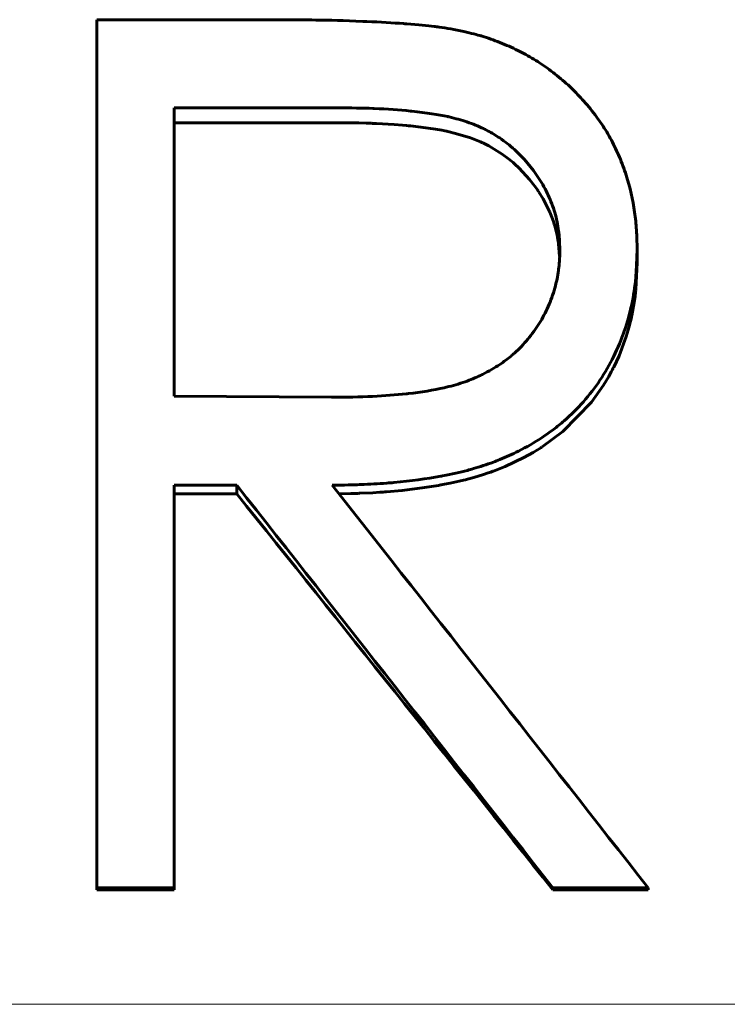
# Model space of a CAD drawing. Header units: millimetres. Extents: x 0 to 594, y 0 to 420.
# Tile 7 of 19: x 163.37 to 167.49, y 246.41 to 252.14. Entities that reach past the tile are written whole.
import ezdxf

# ---------------------------------------------------------------- set-up
doc = ezdxf.new("R2010")
doc.units = ezdxf.units.MM
doc.linetypes.add('K5LT_AXLED', pattern=[12, 7.5, -1.5, 1.5, -1.5])
doc.linetypes.add('K5LT_BASIC', pattern=[0])
doc.layers.add('Системный слой (1)', color=251, linetype='Continuous', true_color=0x6c6c6c)

# ---------------------------------------------------------------- blocks, each defined once
blk = doc.blocks.new('U17')
at = {"layer": 'Системный слой (1)', "color": 150, "linetype": 'K5LT_BASIC', "lineweight": 60, "true_color": 0x0080ff}
for p, q in [((166.9623, 250.7229), (166.9545, 250.5663)), ((166.9506, 250.5283), (166.9455, 250.4906)), ((166.9527, 250.5473), (166.9506, 250.5283)), ((166.9536, 250.5568), (166.9527, 250.5473)), ((166.954, 250.5616), (166.9536, 250.5568)), ((166.9543, 250.5639), (166.954, 250.5616)), ((166.9544, 250.5651), (166.9543, 250.5639)), ((166.9545, 250.5663), (166.9544, 250.566)), ((166.9544, 250.566), (166.9544, 250.5657)), ((166.9544, 250.5657), (166.9544, 250.5651)), ((166.9455, 250.4906), (166.9319, 250.4161)), ((166.9292, 250.4039), (166.9275, 250.3964)), ((166.93, 250.4076), (166.9292, 250.4039)), ((166.9304, 250.4094), (166.93, 250.4076)), ((166.9306, 250.4104), (166.9304, 250.4094)), ((166.9307, 250.4108), (166.9306, 250.4104)), ((166.9308, 250.4111), (166.9307, 250.4108)), ((166.9319, 250.4161), (166.9308, 250.4111)), ((166.9164, 250.3523), (166.8993, 250.2944)), ((166.9239, 250.3817), (166.9164, 250.3523)), ((166.9275, 250.3964), (166.9239, 250.3817)), ((166.8993, 250.2944), (166.857, 250.1817)), ((166.857, 250.1817), (166.8261, 250.1152)), ((166.8253, 250.1137), (166.8245, 250.112)), ((166.8258, 250.1146), (166.8253, 250.1137)), ((166.826, 250.115), (166.8258, 250.1146)), ((166.8261, 250.1152), (166.826, 250.115)), ((166.7975, 250.0614), (166.7664, 250.0095)), ((166.8122, 250.0882), (166.7975, 250.0614)), ((166.8193, 250.1017), (166.8122, 250.0882)), ((166.8228, 250.1086), (166.8193, 250.1017)), ((166.8245, 250.112), (166.8228, 250.1086)), ((166.7664, 250.0095), (166.6973, 249.9116)), ((166.6973, 249.9116), (166.5305, 249.7401)), ((166.5305, 249.7401), (166.4094, 249.6508)), ((166.3578, 249.619), (166.3046, 249.5893)), ((166.3839, 249.6347), (166.3578, 249.619)), ((166.3968, 249.6428), (166.3839, 249.6347)), ((166.4032, 249.6468), (166.3968, 249.6428)), ((166.4064, 249.6489), (166.4032, 249.6468)), ((166.408, 249.6499), (166.4064, 249.6489)), ((166.4088, 249.6505), (166.408, 249.6499)), ((166.4092, 249.6507), (166.4088, 249.6505)), ((166.4094, 249.6508), (166.4092, 249.6507)), ((166.3046, 249.5893), (166.1943, 249.537)), ((166.0682, 249.4903), (166.0125, 249.4733)), ((166.097, 249.5), (166.0682, 249.4903)), ((166.1117, 249.5052), (166.097, 249.5)), ((166.1192, 249.5078), (166.1117, 249.5052)), ((166.1229, 249.5092), (166.1192, 249.5078)), ((166.1248, 249.5098), (166.1229, 249.5092)), ((166.1257, 249.5102), (166.1248, 249.5098)), ((166.1262, 249.5103), (166.1257, 249.5102)), ((166.1264, 249.5104), (166.1262, 249.5103)), ((166.1943, 249.537), (166.1264, 249.5104)), ((165.8075, 249.4273), (165.7944, 249.425)), ((165.8141, 249.4285), (165.8075, 249.4273)), ((165.8173, 249.4291), (165.8141, 249.4285)), ((165.819, 249.4294), (165.8173, 249.4291)), ((165.8198, 249.4296), (165.819, 249.4294)), ((165.8202, 249.4297), (165.8198, 249.4296)), ((165.8204, 249.4297), (165.8202, 249.4297)), ((165.8757, 249.4405), (165.8204, 249.4297)), ((165.928, 249.4518), (165.8757, 249.4405)), ((165.9524, 249.4575), (165.928, 249.4518)), ((165.9641, 249.4603), (165.9524, 249.4575)), ((165.9698, 249.4618), (165.9641, 249.4603)), ((165.9726, 249.4625), (165.9698, 249.4618)), ((165.9741, 249.4628), (165.9726, 249.4625)), ((165.9748, 249.463), (165.9741, 249.4628)), ((165.9751, 249.4631), (165.9748, 249.463)), ((165.9753, 249.4632), (165.9751, 249.4631)), ((166.0125, 249.4733), (165.9753, 249.4632)), ((165.231, 249.3788), (165.2287, 249.3788)), ((165.2981, 249.38), (165.231, 249.3788)), ((165.3252, 249.3806), (165.2981, 249.38)), ((165.3372, 249.3809), (165.3252, 249.3806)), ((165.3428, 249.3811), (165.3372, 249.3809)), ((165.3454, 249.3812), (165.3428, 249.3811)), ((165.3468, 249.3812), (165.3454, 249.3812)), ((165.3474, 249.3813), (165.3468, 249.3812)), ((165.3477, 249.3813), (165.3474, 249.3813)), ((165.3479, 249.3813), (165.3477, 249.3813)), ((165.425, 249.3847), (165.3479, 249.3813)), ((165.4657, 249.3872), (165.425, 249.3847)), ((165.486, 249.3886), (165.4657, 249.3872)), ((165.4962, 249.3893), (165.486, 249.3886)), ((165.5012, 249.3897), (165.4962, 249.3893)), ((165.5038, 249.3899), (165.5012, 249.3897)), ((165.505, 249.39), (165.5038, 249.3899)), ((165.5057, 249.39), (165.505, 249.39)), ((165.506, 249.39), (165.5057, 249.39)), ((165.5969, 249.3982), (165.506, 249.39)), ((165.7127, 249.4122), (165.5969, 249.3982)), ((165.7676, 249.4205), (165.7127, 249.4122)), ((165.7944, 249.425), (165.7676, 249.4205))]:
    blk.add_line(p, q, dxfattribs=at)
blk = doc.blocks.new('U29')
at = {"layer": 'Системный слой (1)', "color": 150, "linetype": 'K5LT_BASIC', "lineweight": 60, "true_color": 0x0080ff}
for p, q in [((165.239, 251.5365), (165.2075, 251.5366)), ((165.3436, 251.5354), (165.239, 251.5365)), ((165.3878, 251.5344), (165.3436, 251.5354)), ((165.4079, 251.5338), (165.3878, 251.5344)), ((165.4174, 251.5335), (165.4079, 251.5338)), ((165.4221, 251.5333), (165.4174, 251.5335)), ((165.4243, 251.5332), (165.4221, 251.5333)), ((165.4255, 251.5332), (165.4243, 251.5332)), ((165.426, 251.5331), (165.4255, 251.5332)), ((165.4263, 251.5331), (165.426, 251.5331)), ((165.4265, 251.5331), (165.4263, 251.5331)), ((165.4472, 251.5323), (165.4265, 251.5331)), ((165.5492, 251.5265), (165.4472, 251.5323)), ((165.5979, 251.5227), (165.5492, 251.5265)), ((165.6217, 251.5205), (165.5979, 251.5227)), ((165.6334, 251.5194), (165.6217, 251.5205)), ((165.6393, 251.5188), (165.6334, 251.5194)), ((165.6422, 251.5185), (165.6393, 251.5188)), ((165.6436, 251.5184), (165.6422, 251.5185)), ((165.6444, 251.5183), (165.6436, 251.5184)), ((165.6447, 251.5183), (165.6444, 251.5183)), ((165.6449, 251.5182), (165.6447, 251.5183)), ((165.7044, 251.5116), (165.6449, 251.5182)), ((165.7897, 251.4996), (165.7044, 251.5116)), ((165.8273, 251.4931), (165.7897, 251.4996)), ((165.8449, 251.4896), (165.8273, 251.4931)), ((165.8533, 251.4879), (165.8449, 251.4896)), ((165.8575, 251.487), (165.8533, 251.4879)), ((165.8595, 251.4865), (165.8575, 251.487)), ((165.8606, 251.4863), (165.8595, 251.4865)), ((165.8611, 251.4862), (165.8606, 251.4863)), ((165.8613, 251.4861), (165.8611, 251.4862)), ((165.8615, 251.4861), (165.8613, 251.4861)), ((165.907, 251.4752), (165.8615, 251.4861)), ((165.993, 251.4491), (165.907, 251.4752)), ((166.0322, 251.434), (165.993, 251.4491)), ((166.0508, 251.426), (166.0322, 251.434)), ((166.0599, 251.4219), (166.0508, 251.426)), ((166.0644, 251.4198), (166.0599, 251.4219)), ((166.0666, 251.4188), (166.0644, 251.4198)), ((166.0677, 251.4183), (166.0666, 251.4188)), ((166.0683, 251.418), (166.0677, 251.4183)), ((166.0686, 251.4179), (166.0683, 251.418)), ((166.0687, 251.4178), (166.0686, 251.4179)), ((166.1001, 251.4019), (166.0687, 251.4178)), ((166.1778, 251.3543), (166.1001, 251.4019)), ((166.2145, 251.3271), (166.1778, 251.3543)), ((166.2323, 251.3127), (166.2145, 251.3271)), ((166.241, 251.3053), (166.2323, 251.3127)), ((166.2453, 251.3015), (166.241, 251.3053)), ((166.2475, 251.2997), (166.2453, 251.3015)), ((166.2486, 251.2987), (166.2475, 251.2997)), ((166.2491, 251.2982), (166.2486, 251.2987)), ((166.2494, 251.298), (166.2491, 251.2982)), ((166.2495, 251.2979), (166.2494, 251.298)), ((166.277, 251.2724), (166.2495, 251.2979)), ((166.3375, 251.2065), (166.277, 251.2724)), ((166.3652, 251.1707), (166.3375, 251.2065)), ((166.3784, 251.1521), (166.3652, 251.1707)), ((166.3849, 251.1427), (166.3784, 251.1521)), ((166.388, 251.1379), (166.3849, 251.1427)), ((166.3896, 251.1355), (166.388, 251.1379)), ((166.3904, 251.1343), (166.3896, 251.1355)), ((166.3908, 251.1337), (166.3904, 251.1343)), ((166.391, 251.1334), (166.3908, 251.1337)), ((166.3911, 251.1332), (166.391, 251.1334)), ((166.4156, 251.0935), (166.3911, 251.1332)), ((166.4546, 251.0164), (166.4156, 251.0935)), ((166.4703, 250.9773), (166.4546, 251.0164)), ((166.4772, 250.9575), (166.4703, 250.9773)), ((166.4805, 250.9476), (166.4772, 250.9575)), ((166.482, 250.9427), (166.4805, 250.9476)), ((166.4828, 250.9402), (166.482, 250.9427)), ((166.4832, 250.9389), (166.4828, 250.9402)), ((166.4834, 250.9383), (166.4832, 250.9389)), ((166.4834, 250.938), (166.4834, 250.9383)), ((166.4835, 250.9379), (166.4834, 250.938)), ((166.4836, 250.9373), (166.4835, 250.9379)), ((166.4971, 250.8847), (166.4836, 250.9373)), ((166.5022, 250.8583), (166.4971, 250.8847)), ((166.5042, 250.8451), (166.5022, 250.8583)), ((166.5052, 250.8385), (166.5042, 250.8451)), ((166.5056, 250.8352), (166.5052, 250.8385)), ((166.5058, 250.8336), (166.5056, 250.8352)), ((166.5059, 250.8327), (166.5058, 250.8336)), ((166.506, 250.8323), (166.5059, 250.8327)), ((166.506, 250.8321), (166.506, 250.8323)), ((166.506, 250.832), (166.506, 250.8321)), ((166.5119, 250.7594), (166.506, 250.832))]:
    blk.add_line(p, q, dxfattribs=at)

msp = doc.modelspace()

# ---------------------------------------------------------------- linework, layer by layer
at = {"layer": 'Системный слой (1)', "color": 150, "linetype": 'K5LT_BASIC', "lineweight": 60, "true_color": 0x0080ff}
for p, q in [((163.8213, 247.0868), (163.8213, 252.1363)), ((163.8213, 252.1363), (164.8219, 252.1363)), ((165.2075, 251.6235), (164.27, 251.6235)), ((164.27, 249.947), (164.27, 251.6235)), ((165.2075, 251.5366), (164.27, 251.5366)), ((166.9623, 250.796), (166.9623, 250.7229)), ((164.27, 249.947), (165.1855, 249.9399)), ((164.27, 247.0868), (164.27, 249.4286)), ((164.6346, 249.4286), (164.27, 249.4286)), ((164.6346, 249.4286), (164.6346, 249.3782)), ((164.6346, 249.3782), (164.27, 249.3782)), ((164.27, 247.0868), (163.8213, 247.0868)), ((163.8213, 247.0868), (163.8213, 247.0755)), ((164.27, 247.0868), (164.27, 247.0755)), ((166.4715, 247.0868), (166.4715, 247.0755)), ((167.0264, 247.0868), (166.4715, 247.0868)), ((167.0264, 247.0868), (167.0264, 247.0755)), ((164.27, 247.0755), (163.8213, 247.0755)), ((167.0264, 247.0755), (166.4715, 247.0755))]:
    msp.add_line(p, q, dxfattribs=at)
at = {"layer": 'Системный слой (1)', "color": 30, "linetype": 'K5LT_AXLED', "lineweight": 18, "true_color": 0xff8000}
msp.add_line((54.8982, 246.4089), (308.8982, 246.4089), dxfattribs=at)
at = {"layer": 'Системный слой (1)', "color": 150, "linetype": 'K5LT_BASIC', "lineweight": 60, "true_color": 0x0080ff}
for points, knots in [([(164.8219, 252.1363), (164.9445, 252.1359), (165.0354, 252.1353), (165.0985, 252.1344), (165.1018, 252.1344), (165.1699, 252.1334), (165.2571, 252.1308), (165.375, 252.1262), (165.3833, 252.1258), (165.4701, 252.1224), (165.5416, 252.1183), (165.6097, 252.1131), (165.6139, 252.1128), (165.6906, 252.1066), (165.7439, 252.1016), (165.7901, 252.0962), (165.8007, 252.0949), (165.8533, 252.0877), (165.9011, 252.0793), (165.9547, 252.0683)], [0, 0, 0, 0, 0.234375, 0.234375, 0.25, 0.25, 0.484375, 0.484375, 0.5, 0.5, 0.6875, 0.6875, 0.703125, 0.703125, 0.84375, 0.84375, 0.875, 0.875, 0.9999976, 0.9999976, 0.9999976, 0.9999976]), ([(165.9547, 252.0683), (165.9992, 252.0573), (166.0331, 252.0484), (166.058, 252.041), (166.059, 252.0407), (166.0936, 252.0303), (166.1286, 252.0179), (166.2008, 251.9892), (166.2352, 251.9739), (166.3009, 251.9415), (166.3314, 251.9248), (166.392, 251.8879), (166.422, 251.8676), (166.4814, 251.8238), (166.5117, 251.7994), (166.5539, 251.7626), (166.5674, 251.7503), (166.5931, 251.7257), (166.6049, 251.7139), (166.6396, 251.6774), (166.6649, 251.6484), (166.716, 251.5857), (166.7382, 251.556), (166.776, 251.4996), (166.7949, 251.4681), (166.8214, 251.4188), (166.8299, 251.4022), (166.8529, 251.3542), (166.8671, 251.3206), (166.8865, 251.2679), (166.893, 251.249), (166.9209, 251.162), (166.9372, 251.0906), (166.9528, 250.9818), (166.9564, 250.9475), (166.9587, 250.9111), (166.9588, 250.9081), (166.9604, 250.8821), (166.9615, 250.8453), (166.9623, 250.796)], [0, 0, 0, 0, 0.058594, 0.058594, 0.0625, 0.0625, 0.125, 0.125, 0.1875, 0.1875, 0.25, 0.25, 0.3125, 0.3125, 0.375, 0.375, 0.40625, 0.40625, 0.4375, 0.4375, 0.5, 0.5, 0.5625, 0.5625, 0.625, 0.625, 0.65625, 0.65625, 0.71875, 0.71875, 0.75, 0.75, 0.875, 0.875, 0.933594, 0.933594, 0.9375, 0.9375, 1, 1, 1, 1]), ([(166.5136, 250.797), (166.5126, 250.8215), (166.5114, 250.8429), (166.5095, 250.8704), (166.5084, 250.8851), (166.5071, 250.8974), (166.5064, 250.9038), (166.5063, 250.9047), (166.5038, 250.9249), (166.5008, 250.9429), (166.4933, 250.9787), (166.4886, 250.9975), (166.4734, 251.0485), (166.4607, 251.0821), (166.4299, 251.1483), (166.4115, 251.1816), (166.3505, 251.2765), (166.3042, 251.3315), (166.2223, 251.4053), (166.172, 251.4446), (166.1174, 251.4774), (166.0852, 251.4945), (166.0761, 251.4991), (166.0395, 251.5169), (165.9776, 251.542), (165.9059, 251.562), (165.8665, 251.571), (165.8633, 251.5718), (165.8066, 251.5844), (165.7372, 251.595), (165.6505, 251.6043), (165.6471, 251.6046), (165.5794, 251.6116), (165.509, 251.6166), (165.4314, 251.6198), (165.4282, 251.6199), (165.3721, 251.6221), (165.2991, 251.6233), (165.2075, 251.6235)], [0, 0, 0, 0, 0.03125, 0.03125, 0.046875, 0.058594, 0.058594, 0.0625, 0.0625, 0.09375, 0.09375, 0.125, 0.125, 0.1875, 0.1875, 0.25, 0.25, 0.375, 0.375, 0.4375, 0.484375, 0.484375, 0.5, 0.5, 0.5625, 0.621094, 0.621094, 0.625, 0.625, 0.746094, 0.746094, 0.75, 0.75, 0.871094, 0.871094, 0.875, 0.875, 1, 1, 1, 1]), ([(165.1855, 249.9399), (165.2701, 249.9398), (165.4241, 249.9433), (165.5592, 249.9535), (165.6242, 249.9604), (165.6271, 249.9607), (165.7086, 249.9698), (165.778, 249.9812), (165.8446, 249.9963), (165.8481, 249.9971), (165.8906, 250.0072), (165.959, 250.0273), (166.0225, 250.0536), (166.0552, 250.0692), (166.0587, 250.071), (166.0997, 250.0913), (166.1588, 250.1252), (166.2095, 250.163), (166.2365, 250.1856), (166.2426, 250.1909), (166.277, 250.2221), (166.3156, 250.2624), (166.3501, 250.3068), (166.3723, 250.3373), (166.3832, 250.3536), (166.4127, 250.4007), (166.4301, 250.4335), (166.4603, 250.5019), (166.473, 250.537), (166.4936, 250.6098), (166.5008, 250.6443), (166.5055, 250.6803), (166.5059, 250.6832), (166.5091, 250.7095), (166.5116, 250.747), (166.5136, 250.797)], [0, 0, 0, 0, 0.125, 0.2421875, 0.2421875, 0.25, 0.25, 0.3671875, 0.3671875, 0.375, 0.375, 0.4375, 0.4921875, 0.4921875, 0.5, 0.5, 0.5625, 0.609375, 0.609375, 0.625, 0.625, 0.6875, 0.71875, 0.71875, 0.75, 0.75, 0.8125, 0.8125, 0.875, 0.875, 0.9335938, 0.9335938, 0.9375, 0.9375, 0.9999975, 0.9999975, 0.9999975, 0.9999975]), ([(166.9623, 250.796), (166.9612, 250.7606), (166.96, 250.7296), (166.958, 250.6898), (166.9568, 250.667), (166.9554, 250.6481), (166.9546, 250.639), (166.9546, 250.6384), (166.9499, 250.5833), (166.9422, 250.5316), (166.9194, 250.4265), (166.905, 250.3751), (166.8701, 250.2748), (166.8501, 250.2269), (166.7782, 250.0807), (166.7195, 249.9926), (166.6153, 249.8745), (166.5592, 249.819), (166.4971, 249.7687), (166.4543, 249.7364), (166.4316, 249.7204), (166.3654, 249.6768), (166.2855, 249.6305), (166.2009, 249.5923), (166.1515, 249.5725), (166.14, 249.568), (166.0861, 249.5481), (166.0476, 249.5354), (165.999, 249.5213), (165.9865, 249.5178), (165.9336, 249.5041), (165.8856, 249.4934), (165.8278, 249.4823), (165.8235, 249.4815), (165.7374, 249.4652), (165.6468, 249.4529), (165.5347, 249.4429), (165.5194, 249.4416), (165.4565, 249.4367), (165.407, 249.4338), (165.3545, 249.4319), (165.3501, 249.4317), (165.3129, 249.4304), (165.2601, 249.4294), (165.1895, 249.4286)], [0, 0, 0, 0, 0.03125, 0.03125, 0.046875, 0.0605469, 0.0605469, 0.0625, 0.0625, 0.125, 0.125, 0.1875, 0.1875, 0.25, 0.25, 0.375, 0.375, 0.4375, 0.46875, 0.46875, 0.5, 0.5, 0.5625, 0.609375, 0.609375, 0.625, 0.625, 0.671875, 0.671875, 0.6875, 0.6875, 0.7460938, 0.7460938, 0.75, 0.75, 0.859375, 0.859375, 0.875, 0.875, 0.9335938, 0.9335938, 0.9375, 0.9375, 0.9999999, 0.9999999, 0.9999999, 0.9999999])]:
    msp.add_open_spline(points, degree=3, knots=knots, dxfattribs=at)
for points in [[(166.4715, 247.0868), (165.8592, 247.8689), (165.2469, 248.6503), (164.6346, 249.4286)], [(165.1895, 249.4286), (165.8018, 248.6503), (166.4141, 247.8689), (167.0264, 247.0868)], [(166.4715, 247.0755), (165.8592, 247.8446), (165.2469, 248.6129), (164.6346, 249.3782)]]:
    msp.add_open_spline(points, degree=3, dxfattribs=at)

# ---------------------------------------------------------------- block references
at = {"layer": 'Системный слой (1)'}
for name in ['U29', 'U17']:
    msp.add_blockref(name, (0, 0), dxfattribs=at)

doc.saveas('drawing.dxf')
